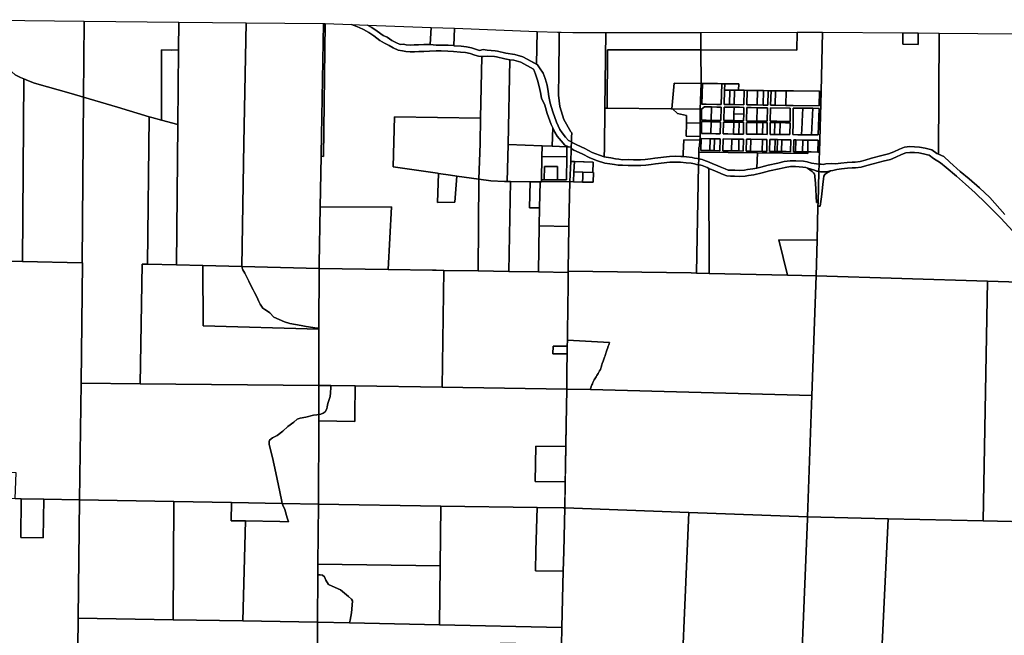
# Model space of a CAD drawing. Header units: feet. Extents: x 1267057 to 1687180, y 137439 to 673336.
# Tile 79 of 159: x 1309992 to 1320937, y 331795 to 338635. Entities that reach past the tile are written whole.
import ezdxf

# ---------------------------------------------------------------- set-up
doc = ezdxf.new("R2010")
doc.units = ezdxf.units.FT
doc.header["$MEASUREMENT"] = 0
doc.layers.add('County_Land_Parcels_IDHS_', color=247, linetype='Continuous')

msp = doc.modelspace()

# ---------------------------------------------------------------- linework, layer by layer
at = {"layer": 'County_Land_Parcels_IDHS_'}
for points in [[(1310703, 337773), (1310566, 337813), (1310157, 337930), (1310127, 337941), (1310064, 337966), (1310040, 337977), (1310003, 337993), (1309944, 338023), (1309626, 338301), (1309384, 338510), (1309386, 338635), (1310711, 338618), (1310703, 337773)], [(1311757, 338300), (1311678, 338297), (1311568, 338300), (1311567, 337520), (1311461, 337549), (1311432, 337557), (1311081, 337661), (1310703, 337773), (1310711, 338618), (1311760, 338608), (1311757, 338300)], [(1312460, 335892), (1312027, 335903), (1311737, 335911), (1311750, 337469), (1311757, 338300), (1311760, 338608), (1312509, 338601), (1312485, 337263), (1312460, 335892)], [(1313342, 337119), (1313332, 336552), (1313320, 335922), (1313320, 335871), (1312460, 335892), (1312485, 337263), (1312509, 338601), (1313369, 338593), (1313343, 337139), (1313342, 337119)], [(1315130, 338226), (1315116, 337539), (1314158, 337555), (1314143, 337001), (1314637, 336929), (1314647, 336927), (1314638, 336605), (1314830, 336608), (1314852, 336898), (1315095, 336864), (1315089, 335843), (1314706, 335849), (1314622, 335850), (1314580, 335851), (1314090, 335859), (1314124, 336555), (1313332, 336552), (1313342, 337119), (1313348, 337118), (1313368, 337115), (1313389, 338592), (1313680, 338581), (1313709, 338570), (1313767, 338547), (1313814, 338527), (1313872, 338492), (1313929, 338454), (1313997, 338405), (1314048, 338375), (1314099, 338348), (1314145, 338322), (1314201, 338296), (1314249, 338287), (1314283, 338282), (1314333, 338277), (1314380, 338276), (1314429, 338281), (1314486, 338283), (1314546, 338285), (1314622, 338287), (1314678, 338288), (1314752, 338286), (1314813, 338282), (1314894, 338275), (1314949, 338269), (1315000, 338260), (1315051, 338242), (1315091, 338228), (1315130, 338226)], [(1313342, 337119), (1313343, 337139), (1313369, 338593), (1313389, 338592), (1313368, 337115), (1313348, 337118), (1313342, 337119)], [(1314556, 338358), (1314621, 338352), (1314678, 338353), (1314755, 338351), (1314818, 338347), (1314820, 338346), (1314901, 338340), (1314959, 338333), (1315016, 338323), (1315072, 338303), (1315103, 338293), (1315143, 338302), (1315189, 338295), (1315278, 338289), (1315304, 338286), (1315398, 338262), (1315498, 338248), (1315587, 338223), (1315749, 338135), (1315772, 338098), (1315811, 338039), (1315832, 337980), (1315854, 337908), (1315867, 337838), (1315874, 337783), (1315889, 337706), (1315917, 337612), (1315960, 337497), (1315998, 337416), (1316022, 337377), (1316060, 337330), (1316093, 337294), (1316126, 337276), (1316124, 337220), (1316092, 337221), (1316053, 337242), (1316011, 337287), (1315968, 337339), (1315941, 337386), (1315919, 337433), (1315900, 337472), (1315856, 337591), (1315829, 337684), (1315793, 337763), (1315780, 337825), (1315766, 337894), (1315750, 337962), (1315731, 338018), (1315713, 338070), (1315703, 338086), (1315562, 338162), (1315484, 338184), (1315440, 338190), (1315386, 338198), (1315293, 338222), (1315272, 338224), (1315190, 338230), (1315144, 338226), (1315130, 338226), (1315091, 338228), (1315051, 338242), (1315000, 338260), (1314949, 338269), (1314894, 338275), (1314813, 338282), (1314752, 338286), (1314678, 338288), (1314622, 338287), (1314546, 338285), (1314486, 338283), (1314429, 338281), (1314380, 338276), (1314333, 338277), (1314283, 338282), (1314249, 338287), (1314201, 338296), (1314145, 338322), (1314099, 338348), (1314048, 338375), (1313997, 338405), (1313929, 338454), (1313872, 338492), (1313814, 338527), (1313767, 338547), (1313709, 338570), (1313680, 338581), (1313860, 338575), (1313907, 338547), (1313966, 338507), (1314032, 338459), (1314079, 338439), (1314130, 338405), (1314174, 338380), (1314221, 338358), (1314260, 338362), (1314290, 338357), (1314337, 338352), (1314378, 338354), (1314424, 338355), (1314484, 338358), (1314545, 338359), (1314556, 338358)], [(1314556, 338358), (1314545, 338359), (1314484, 338358), (1314424, 338355), (1314378, 338354), (1314337, 338352), (1314290, 338357), (1314260, 338362), (1314221, 338358), (1314174, 338380), (1314130, 338405), (1314079, 338439), (1314032, 338459), (1313966, 338507), (1313907, 338547), (1313860, 338575), (1314565, 338549), (1314556, 338358)], [(1314820, 338346), (1314818, 338347), (1314755, 338351), (1314678, 338353), (1314621, 338352), (1314556, 338358), (1314565, 338549), (1314827, 338539), (1314820, 338346)], [(1315739, 338141), (1315587, 338223), (1315498, 338248), (1315398, 338262), (1315304, 338286), (1315278, 338289), (1315189, 338295), (1315143, 338302), (1315103, 338293), (1315072, 338303), (1315016, 338323), (1314959, 338333), (1314901, 338340), (1314820, 338346), (1314827, 338539), (1315744, 338505), (1315739, 338141)], [(1310040, 337977), (1310022, 335947), (1309362, 335962), (1309384, 338510), (1309626, 338301), (1309944, 338023), (1310003, 337993), (1310040, 337977)], [(1315739, 338141), (1315744, 338505), (1315971, 338497), (1315991, 338496), (1315991, 338492), (1315990, 338408), (1315985, 338048), (1315982, 337796), (1315996, 337671), (1316041, 337527), (1316119, 337387), (1316129, 337377), (1316127, 337329), (1316126, 337276), (1316093, 337294), (1316060, 337330), (1316022, 337377), (1315998, 337416), (1315960, 337497), (1315917, 337612), (1315889, 337706), (1315874, 337783), (1315867, 337838), (1315854, 337908), (1315832, 337980), (1315811, 338039), (1315772, 338098), (1315749, 338135), (1315739, 338141)], [(1316497, 337653), (1316492, 337210), (1316491, 337111), (1316436, 337129), (1316356, 337159), (1316274, 337204), (1316184, 337244), (1316133, 337272), (1316126, 337276), (1316127, 337329), (1316129, 337377), (1316119, 337387), (1316041, 337527), (1315996, 337671), (1315982, 337796), (1315985, 338048), (1315990, 338408), (1315991, 338492), (1315991, 338496), (1316011, 338495), (1316142, 338491), (1316507, 338491), (1316497, 337653)], [(1317565, 338298), (1316527, 338301), (1316523, 337652), (1316497, 337653), (1316507, 338491), (1317532, 338493), (1317565, 338493), (1317565, 338298)], [(1318900, 337838), (1318884, 337839), (1318594, 337843), (1318561, 337843), (1318511, 337844), (1318393, 337845), (1318344, 337846), (1318311, 337846), (1318261, 337847), (1318195, 337848), (1318129, 337849), (1318079, 337849), (1318046, 337850), (1317984, 337851), (1317985, 337921), (1317830, 337923), (1317797, 337923), (1317748, 337924), (1317632, 337925), (1317583, 337926), (1317566, 337926), (1317565, 338298), (1318631, 338295), (1318634, 338495), (1318897, 338496), (1318917, 338496), (1318900, 337838)], [(1317565, 338298), (1317565, 338493), (1318634, 338495), (1318631, 338295), (1317565, 338298)], [(1320206, 337139), (1320186, 337147), (1320130, 337187), (1320101, 337195), (1320056, 337209), (1319995, 337220), (1319940, 337223), (1319886, 337224), (1319829, 337218), (1319771, 337197), (1319708, 337168), (1319651, 337144), (1319575, 337127), (1319461, 337096), (1319391, 337075), (1319334, 337060), (1319279, 337052), (1319245, 337052), (1319189, 337048), (1319121, 337042), (1319061, 337033), (1319017, 337038), (1318955, 337032), (1318922, 337027), (1318900, 337029), (1318878, 337030), (1318880, 337089), (1318882, 337164), (1318900, 337838), (1318917, 338496), (1319809, 338488), (1319808, 338361), (1319978, 338360), (1319979, 338487), (1320214, 338485), (1320206, 337139)], [(1319809, 338488), (1319979, 338487), (1319978, 338360), (1319808, 338361), (1319809, 338488)], [(1311750, 337469), (1311567, 337520), (1311568, 338300), (1311678, 338297), (1311757, 338300), (1311750, 337469)], [(1315440, 338190), (1315421, 337247), (1315412, 336837), (1315382, 336837), (1315228, 336846), (1315095, 336864), (1315111, 337259), (1315116, 337539), (1315130, 338226), (1315144, 338226), (1315190, 338230), (1315272, 338224), (1315293, 338222), (1315386, 338198), (1315440, 338190)], [(1317232, 337644), (1316523, 337652), (1316527, 338301), (1317565, 338298), (1317566, 337926), (1317267, 337929), (1317242, 337644), (1317232, 337644)], [(1315919, 337433), (1315911, 337228), (1315800, 337232), (1315421, 337247), (1315440, 338190), (1315484, 338184), (1315562, 338162), (1315703, 338086), (1315713, 338070), (1315731, 338018), (1315750, 337962), (1315766, 337894), (1315780, 337825), (1315793, 337763), (1315829, 337684), (1315856, 337591), (1315900, 337472), (1315919, 337433)], [(1310703, 337773), (1310687, 335933), (1310022, 335947), (1310040, 337977), (1310064, 337966), (1310127, 337941), (1310157, 337930), (1310566, 337813), (1310703, 337773)], [(1317556, 337640), (1317242, 337644), (1317267, 337929), (1317566, 337926), (1317556, 337640)], [(1317828, 337853), (1317823, 337693), (1317881, 337692), (1317934, 337691), (1318043, 337690), (1318046, 337850), (1318079, 337849), (1318076, 337689), (1318126, 337689), (1318192, 337687), (1318258, 337686), (1318307, 337685), (1318311, 337846), (1318344, 337846), (1318340, 337685), (1318390, 337684), (1318509, 337683), (1318559, 337683), (1318592, 337682), (1318879, 337679), (1318884, 337839), (1318900, 337838), (1318882, 337164), (1318864, 337164), (1318867, 337296), (1318755, 337298), (1318696, 337298), (1318619, 337299), (1318597, 337300), (1318594, 337168), (1318616, 337167), (1318644, 337167), (1318693, 337166), (1318743, 337166), (1318753, 337166), (1318752, 337148), (1318194, 337156), (1317542, 337164), (1317543, 337215), (1317548, 337231), (1317553, 337297), (1317556, 337333), (1317556, 337337), (1317555, 337485), (1317555, 337567), (1317556, 337634), (1317556, 337640), (1317566, 337926), (1317583, 337926), (1317574, 337697), (1317623, 337696), (1317741, 337694), (1317790, 337693), (1317797, 337923), (1317830, 337923), (1317828, 337853)], [(1317583, 337926), (1317632, 337925), (1317748, 337924), (1317797, 337923), (1317790, 337693), (1317741, 337694), (1317623, 337696), (1317574, 337697), (1317583, 337926)], [(1317984, 337851), (1317938, 337851), (1317886, 337852), (1317828, 337853), (1317830, 337923), (1317985, 337921), (1317984, 337851)], [(1311432, 337557), (1311413, 335919), (1311353, 335920), (1311331, 334590), (1310674, 334597), (1310692, 335933), (1310687, 335933), (1310703, 337773), (1311081, 337661), (1311432, 337557)], [(1317881, 337692), (1317823, 337693), (1317828, 337853), (1317886, 337852), (1317881, 337692)], [(1317934, 337691), (1317881, 337692), (1317886, 337852), (1317938, 337851), (1317934, 337691)], [(1317934, 337691), (1317938, 337851), (1317984, 337851), (1318046, 337850), (1318043, 337690), (1317934, 337691)], [(1318192, 337687), (1318126, 337689), (1318076, 337689), (1318079, 337849), (1318129, 337849), (1318195, 337848), (1318192, 337687)], [(1318258, 337686), (1318192, 337687), (1318195, 337848), (1318261, 337847), (1318258, 337686)], [(1318258, 337686), (1318261, 337847), (1318311, 337846), (1318307, 337685), (1318258, 337686)], [(1318390, 337684), (1318340, 337685), (1318344, 337846), (1318393, 337845), (1318390, 337684)], [(1318509, 337683), (1318390, 337684), (1318393, 337845), (1318511, 337844), (1318509, 337683)], [(1318509, 337683), (1318511, 337844), (1318561, 337843), (1318594, 337843), (1318884, 337839), (1318879, 337679), (1318592, 337682), (1318559, 337683), (1318509, 337683)], [(1317406, 337487), (1317402, 337339), (1317556, 337337), (1317556, 337333), (1317553, 337297), (1317374, 337299), (1317369, 337148), (1317369, 337146), (1317368, 337113), (1317340, 337115), (1317283, 337117), (1317216, 337115), (1317051, 337098), (1317003, 337090), (1316947, 337082), (1316893, 337078), (1316816, 337078), (1316761, 337080), (1316695, 337077), (1316651, 337085), (1316615, 337089), (1316564, 337099), (1316510, 337106), (1316491, 337111), (1316492, 337210), (1316497, 337653), (1316523, 337652), (1317232, 337644), (1317242, 337644), (1317248, 337644), (1317305, 337594), (1317406, 337572), (1317406, 337487)], [(1317679, 337516), (1317622, 337517), (1317572, 337518), (1317573, 337639), (1317603, 337666), (1317622, 337666), (1317681, 337665), (1317679, 337516)], [(1317679, 337516), (1317735, 337516), (1317785, 337515), (1317789, 337663), (1317740, 337664), (1317681, 337665), (1317622, 337666), (1317603, 337666), (1317573, 337639), (1317572, 337518), (1317622, 337517), (1317679, 337516)], [(1317679, 337516), (1317681, 337665), (1317740, 337664), (1317789, 337663), (1317785, 337515), (1317735, 337516), (1317679, 337516)], [(1317931, 337587), (1317929, 337513), (1317818, 337514), (1317822, 337663), (1317872, 337662), (1317933, 337661), (1317931, 337587)], [(1317929, 337513), (1318040, 337511), (1318042, 337586), (1318043, 337660), (1317993, 337661), (1317933, 337661), (1317872, 337662), (1317822, 337663), (1317818, 337514), (1317929, 337513)], [(1318042, 337586), (1317931, 337587), (1317933, 337661), (1317993, 337661), (1318043, 337660), (1318042, 337586)], [(1318188, 337509), (1318073, 337511), (1318076, 337659), (1318125, 337659), (1318191, 337657), (1318188, 337509)], [(1318188, 337509), (1318303, 337507), (1318306, 337655), (1318257, 337656), (1318191, 337657), (1318125, 337659), (1318076, 337659), (1318073, 337511), (1318188, 337509)], [(1318188, 337509), (1318191, 337657), (1318257, 337656), (1318306, 337655), (1318303, 337507), (1318188, 337509)], [(1318408, 337506), (1318336, 337507), (1318339, 337655), (1318558, 337653), (1318556, 337504), (1318507, 337505), (1318457, 337505), (1318408, 337506)], [(1318408, 337506), (1318457, 337505), (1318507, 337505), (1318556, 337504), (1318558, 337653), (1318339, 337655), (1318336, 337507), (1318408, 337506)], [(1318684, 337356), (1318644, 337357), (1318587, 337358), (1318589, 337490), (1318589, 337504), (1318591, 337652), (1318653, 337652), (1318699, 337651), (1318692, 337503), (1318691, 337488), (1318684, 337356)], [(1318810, 337650), (1318699, 337651), (1318653, 337652), (1318591, 337652), (1318589, 337504), (1318589, 337490), (1318587, 337358), (1318644, 337357), (1318684, 337356), (1318795, 337355), (1318868, 337354), (1318878, 337649), (1318810, 337650)], [(1318795, 337355), (1318684, 337356), (1318691, 337488), (1318692, 337503), (1318699, 337651), (1318810, 337650), (1318795, 337355)], [(1318795, 337355), (1318810, 337650), (1318878, 337649), (1318868, 337354), (1318795, 337355)], [(1311567, 337520), (1311750, 337469), (1311737, 335911), (1311413, 335919), (1311432, 337557), (1311461, 337549), (1311567, 337520)], [(1315095, 336864), (1314852, 336898), (1314781, 336908), (1314647, 336927), (1314637, 336929), (1314143, 337001), (1314158, 337555), (1315116, 337539), (1315111, 337259), (1315095, 336864)], [(1317406, 337487), (1317406, 337572), (1317305, 337594), (1317248, 337644), (1317556, 337640), (1317556, 337634), (1317555, 337567), (1317555, 337485), (1317406, 337487)], [(1317929, 337513), (1317931, 337587), (1318042, 337586), (1318040, 337511), (1317929, 337513)], [(1316092, 337221), (1316076, 337222), (1315911, 337228), (1315919, 337433), (1315941, 337386), (1315968, 337339), (1316011, 337287), (1316053, 337242), (1316092, 337221)], [(1317556, 337337), (1317402, 337339), (1317406, 337487), (1317555, 337485), (1317556, 337337)], [(1317676, 337369), (1317622, 337370), (1317572, 337371), (1317572, 337503), (1317622, 337502), (1317678, 337501), (1317676, 337369)], [(1317678, 337501), (1317622, 337502), (1317572, 337503), (1317572, 337371), (1317622, 337370), (1317676, 337369), (1317731, 337367), (1317780, 337366), (1317784, 337498), (1317735, 337499), (1317678, 337501)], [(1317676, 337369), (1317678, 337501), (1317735, 337499), (1317784, 337498), (1317780, 337366), (1317731, 337367), (1317676, 337369)], [(1317926, 337364), (1317863, 337365), (1317813, 337366), (1317817, 337497), (1317929, 337496), (1317926, 337364)], [(1317991, 337495), (1317929, 337496), (1317817, 337497), (1317813, 337366), (1317863, 337365), (1317926, 337364), (1317988, 337363), (1318038, 337363), (1318040, 337495), (1317991, 337495)], [(1317988, 337363), (1317926, 337364), (1317929, 337496), (1317991, 337495), (1317988, 337363)], [(1317988, 337363), (1317991, 337495), (1318040, 337495), (1318038, 337363), (1317988, 337363)], [(1318185, 337361), (1318120, 337362), (1318071, 337362), (1318073, 337494), (1318188, 337493), (1318185, 337361)], [(1318253, 337493), (1318188, 337493), (1318073, 337494), (1318071, 337362), (1318120, 337362), (1318185, 337361), (1318250, 337361), (1318300, 337360), (1318303, 337492), (1318253, 337493)], [(1318250, 337361), (1318185, 337361), (1318188, 337493), (1318253, 337493), (1318250, 337361)], [(1318250, 337361), (1318253, 337493), (1318303, 337492), (1318300, 337360), (1318250, 337361)], [(1318382, 337359), (1318333, 337360), (1318336, 337492), (1318385, 337491), (1318382, 337359)], [(1318446, 337491), (1318385, 337491), (1318336, 337492), (1318333, 337360), (1318382, 337359), (1318443, 337359), (1318505, 337358), (1318554, 337358), (1318556, 337490), (1318506, 337490), (1318446, 337491)], [(1318443, 337359), (1318382, 337359), (1318385, 337491), (1318446, 337491), (1318443, 337359)], [(1318443, 337359), (1318446, 337491), (1318506, 337490), (1318556, 337490), (1318554, 337358), (1318505, 337358), (1318443, 337359)], [(1315798, 337112), (1315793, 336855), (1315792, 336835), (1315779, 336835), (1315739, 336835), (1315667, 336835), (1315449, 336837), (1315412, 336837), (1315421, 337247), (1315800, 337232), (1315798, 337112)], [(1316124, 337203), (1316123, 337193), (1316118, 337060), (1316109, 336836), (1315792, 336835), (1315793, 336855), (1315821, 336855), (1315969, 336855), (1316069, 336856), (1316074, 337113), (1316076, 337222), (1316092, 337221), (1316124, 337220), (1316124, 337203)], [(1316074, 337113), (1315798, 337112), (1315800, 337232), (1315911, 337228), (1316076, 337222), (1316074, 337113)], [(1316491, 337111), (1316510, 337106), (1316564, 337099), (1316615, 337089), (1316651, 337085), (1316695, 337077), (1316761, 337080), (1316816, 337078), (1316893, 337078), (1316947, 337082), (1317003, 337090), (1317051, 337098), (1317216, 337115), (1317283, 337117), (1317340, 337115), (1317368, 337113), (1317406, 337110), (1317467, 337104), (1317493, 337098), (1317528, 337091), (1317540, 337088), (1317539, 337022), (1317515, 337027), (1317492, 337032), (1317457, 337040), (1317400, 337046), (1317337, 337050), (1317283, 337052), (1317221, 337050), (1317059, 337033), (1317012, 337026), (1316954, 337018), (1316896, 337013), (1316814, 337013), (1316758, 337015), (1316693, 337020), (1316646, 337020), (1316604, 337025), (1316554, 337035), (1316496, 337042), (1316415, 337068), (1316329, 337100), (1316246, 337145), (1316154, 337186), (1316124, 337203), (1316124, 337220), (1316126, 337276), (1316133, 337272), (1316184, 337244), (1316274, 337204), (1316356, 337159), (1316436, 337129), (1316491, 337111)], [(1317542, 337164), (1317540, 337088), (1317528, 337091), (1317493, 337098), (1317467, 337104), (1317406, 337110), (1317368, 337113), (1317369, 337146), (1317369, 337148), (1317374, 337299), (1317553, 337297), (1317548, 337231), (1317543, 337215), (1317542, 337164)], [(1317663, 337180), (1317564, 337182), (1317568, 337314), (1317667, 337312), (1317663, 337180)], [(1317716, 337312), (1317667, 337312), (1317568, 337314), (1317564, 337182), (1317663, 337180), (1317712, 337180), (1317774, 337179), (1317778, 337311), (1317716, 337312)], [(1317712, 337180), (1317663, 337180), (1317667, 337312), (1317716, 337312), (1317712, 337180)], [(1317712, 337180), (1317716, 337312), (1317778, 337311), (1317774, 337179), (1317712, 337180)], [(1317906, 337177), (1317807, 337178), (1317811, 337310), (1317910, 337309), (1317906, 337177)], [(1317987, 337308), (1317910, 337309), (1317811, 337310), (1317807, 337178), (1317906, 337177), (1317985, 337176), (1318035, 337175), (1318037, 337307), (1317987, 337308)], [(1317985, 337176), (1317906, 337177), (1317910, 337309), (1317987, 337308), (1317985, 337176)], [(1317985, 337176), (1317987, 337308), (1318037, 337307), (1318035, 337175), (1317985, 337176)], [(1318117, 337174), (1318068, 337175), (1318070, 337307), (1318119, 337306), (1318117, 337174)], [(1318249, 337304), (1318119, 337306), (1318070, 337307), (1318068, 337175), (1318117, 337174), (1318246, 337172), (1318296, 337172), (1318299, 337304), (1318249, 337304)], [(1318246, 337172), (1318117, 337174), (1318119, 337306), (1318249, 337304), (1318246, 337172)], [(1318246, 337172), (1318249, 337304), (1318299, 337304), (1318296, 337172), (1318246, 337172)], [(1318388, 337170), (1318329, 337171), (1318332, 337303), (1318391, 337302), (1318388, 337170)], [(1318465, 337301), (1318415, 337302), (1318391, 337302), (1318332, 337303), (1318329, 337171), (1318388, 337170), (1318413, 337170), (1318462, 337169), (1318512, 337169), (1318561, 337168), (1318564, 337300), (1318465, 337301)], [(1318413, 337170), (1318388, 337170), (1318391, 337302), (1318415, 337302), (1318413, 337170)], [(1318462, 337169), (1318413, 337170), (1318415, 337302), (1318465, 337301), (1318462, 337169)], [(1318462, 337169), (1318465, 337301), (1318564, 337300), (1318561, 337168), (1318512, 337169), (1318462, 337169)], [(1318616, 337167), (1318594, 337168), (1318597, 337300), (1318619, 337299), (1318616, 337167)], [(1318693, 337166), (1318644, 337167), (1318616, 337167), (1318619, 337299), (1318696, 337298), (1318693, 337166)], [(1318753, 337166), (1318743, 337166), (1318693, 337166), (1318696, 337298), (1318755, 337298), (1318753, 337166)], [(1318864, 337164), (1318792, 337165), (1318753, 337166), (1318755, 337298), (1318867, 337296), (1318864, 337164)], [(1315969, 336855), (1315970, 336911), (1315971, 336967), (1315972, 337003), (1315827, 337003), (1315821, 336855), (1315793, 336855), (1315798, 337112), (1316074, 337113), (1316069, 336856), (1315969, 336855)], [(1317539, 337022), (1317516, 335819), (1317458, 335821), (1316091, 335839), (1316091, 335851), (1316098, 336336), (1316098, 336351), (1316109, 336836), (1316149, 336834), (1316249, 336830), (1316366, 336830), (1316370, 336938), (1316362, 336938), (1316367, 337050), (1316266, 337054), (1316258, 337054), (1316158, 337058), (1316118, 337060), (1316123, 337193), (1316124, 337203), (1316154, 337186), (1316246, 337145), (1316329, 337100), (1316415, 337068), (1316496, 337042), (1316554, 337035), (1316604, 337025), (1316646, 337020), (1316693, 337020), (1316758, 337015), (1316814, 337013), (1316896, 337013), (1316954, 337018), (1317012, 337026), (1317059, 337033), (1317221, 337050), (1317283, 337052), (1317337, 337050), (1317400, 337046), (1317457, 337040), (1317492, 337032), (1317515, 337027), (1317539, 337022)], [(1318188, 336986), (1318142, 336976), (1318082, 336969), (1318048, 336963), (1317998, 336959), (1317941, 336961), (1317898, 336961), (1317869, 336964), (1317836, 336976), (1317779, 337000), (1317726, 337023), (1317699, 337034), (1317658, 337052), (1317598, 337075), (1317580, 337080), (1317540, 337088), (1317542, 337164), (1318194, 337156), (1318188, 336986)], [(1318878, 337030), (1318878, 337029), (1318851, 337035), (1318795, 337041), (1318746, 337054), (1318705, 337063), (1318619, 337067), (1318556, 337066), (1318489, 337058), (1318420, 337042), (1318313, 337017), (1318231, 336995), (1318188, 336986), (1318194, 337156), (1318752, 337148), (1318753, 337166), (1318792, 337165), (1318864, 337164), (1318882, 337164), (1318880, 337089), (1318878, 337030)], [(1315969, 336855), (1315821, 336855), (1315827, 337003), (1315972, 337003), (1315971, 336967), (1315970, 336911), (1315969, 336855)], [(1316153, 336946), (1316149, 336834), (1316109, 336836), (1316118, 337060), (1316158, 337058), (1316153, 336946)], [(1316362, 336938), (1316253, 336942), (1316153, 336946), (1316158, 337058), (1316258, 337054), (1316266, 337054), (1316367, 337050), (1316362, 336938)], [(1317654, 336983), (1317658, 335816), (1317516, 335819), (1317539, 337022), (1317565, 337017), (1317578, 337014), (1317633, 336992), (1317654, 336983)], [(1318878, 337029), (1318876, 336949), (1318860, 336952), (1318852, 336953), (1318828, 336964), (1318778, 336978), (1318749, 336986), (1318731, 336991), (1318696, 336998), (1318618, 337003), (1318560, 337002), (1318501, 336994), (1318434, 336979), (1318329, 336954), (1318246, 336932), (1318153, 336912), (1318092, 336904), (1318056, 336898), (1317999, 336894), (1317940, 336896), (1317894, 336896), (1317854, 336901), (1317812, 336916), (1317754, 336941), (1317701, 336963), (1317673, 336974), (1317654, 336983), (1317633, 336992), (1317578, 337014), (1317565, 337017), (1317539, 337022), (1317540, 337088), (1317580, 337080), (1317598, 337075), (1317658, 337052), (1317699, 337034), (1317726, 337023), (1317779, 337000), (1317836, 336976), (1317869, 336964), (1317898, 336961), (1317941, 336961), (1317998, 336959), (1318048, 336963), (1318082, 336969), (1318142, 336976), (1318188, 336986), (1318231, 336995), (1318313, 337017), (1318420, 337042), (1318489, 337058), (1318556, 337066), (1318619, 337067), (1318705, 337063), (1318746, 337054), (1318795, 337041), (1318851, 337035), (1318878, 337029)], [(1318749, 336986), (1318803, 336948), (1318817, 336932), (1318827, 336919), (1318831, 336905), (1318832, 336889), (1318839, 336818), (1318851, 336604), (1318867, 336603), (1318866, 336563), (1318856, 336184), (1318431, 336187), (1318528, 335797), (1317658, 335816), (1317654, 336983), (1317673, 336974), (1317701, 336963), (1317754, 336941), (1317812, 336916), (1317854, 336901), (1317894, 336896), (1317940, 336896), (1317999, 336894), (1318056, 336898), (1318092, 336904), (1318153, 336912), (1318246, 336932), (1318329, 336954), (1318434, 336979), (1318501, 336994), (1318560, 337002), (1318618, 337003), (1318696, 336998), (1318731, 336991), (1318749, 336986)], [(1314852, 336898), (1314830, 336608), (1314638, 336605), (1314647, 336927), (1314781, 336908), (1314852, 336898)], [(1316249, 336830), (1316149, 336834), (1316153, 336946), (1316253, 336942), (1316251, 336886), (1316249, 336830)], [(1316249, 336830), (1316251, 336886), (1316253, 336942), (1316362, 336938), (1316370, 336938), (1316366, 336830), (1316249, 336830)], [(1318876, 336949), (1318867, 336603), (1318851, 336604), (1318839, 336818), (1318832, 336889), (1318831, 336905), (1318827, 336919), (1318817, 336932), (1318803, 336948), (1318749, 336986), (1318778, 336978), (1318828, 336964), (1318852, 336953), (1318860, 336952), (1318876, 336949)], [(1318866, 336563), (1318867, 336603), (1318876, 336949), (1318895, 336946), (1318900, 336946), (1318922, 336946), (1318961, 336946), (1319007, 336954), (1318959, 336931), (1318943, 336916), (1318932, 336898), (1318926, 336867), (1318919, 336805), (1318911, 336735), (1318904, 336666), (1318890, 336562), (1318866, 336563)], [(1315412, 336837), (1315449, 336837), (1315431, 335837), (1315089, 335843), (1315095, 336864), (1315228, 336846), (1315382, 336837), (1315412, 336837)], [(1315772, 336545), (1315767, 336345), (1315761, 335832), (1315431, 335837), (1315449, 336837), (1315667, 336835), (1315660, 336545), (1315772, 336545)], [(1315772, 336545), (1315660, 336545), (1315667, 336835), (1315739, 336835), (1315779, 336835), (1315772, 336545)], [(1316098, 336336), (1315767, 336345), (1315772, 336545), (1315779, 336835), (1315792, 336835), (1316109, 336836), (1316098, 336351), (1316098, 336336)], [(1314090, 335859), (1313320, 335871), (1313320, 335922), (1313332, 336552), (1314124, 336555), (1314090, 335859)], [(1316091, 335839), (1316091, 335827), (1315761, 335832), (1315767, 336345), (1316098, 336336), (1316091, 335851), (1316091, 335839)], [(1318846, 335790), (1318528, 335797), (1318431, 336187), (1318856, 336184), (1318846, 335790)], [(1322591, 336053), (1322524, 333230), (1322315, 333234), (1322310, 333026), (1321336, 333050), (1320702, 333065), (1320750, 335730), (1321582, 335704), (1321595, 336131), (1321694, 336122), (1321841, 336109), (1321911, 336100), (1321996, 336099), (1322114, 336095), (1322246, 336086), (1322351, 336080), (1322475, 336065), (1322591, 336053)], [(1310674, 334597), (1310657, 333301), (1310656, 333301), (1310260, 333308), (1310010, 333312), (1309944, 333313), (1309955, 333599), (1309340, 333609), (1309349, 334642), (1309362, 335962), (1310022, 335947), (1310687, 335933), (1310692, 335933), (1310674, 334597)], [(1313318, 335196), (1313317, 334571), (1311331, 334590), (1311353, 335920), (1311413, 335919), (1311737, 335911), (1312027, 335903), (1312032, 335232), (1313318, 335196)], [(1313318, 335206), (1313318, 335196), (1312032, 335232), (1312027, 335903), (1312460, 335892), (1312471, 335861), (1312472, 335855), (1312495, 335817), (1312507, 335795), (1312520, 335768), (1312539, 335729), (1312565, 335675), (1312587, 335635), (1312604, 335603), (1312623, 335564), (1312640, 335531), (1312652, 335505), (1312662, 335480), (1312664, 335475), (1312682, 335450), (1312694, 335431), (1312718, 335415), (1312747, 335396), (1312774, 335379), (1312819, 335331), (1312936, 335278), (1312994, 335260), (1313059, 335249), (1313121, 335237), (1313176, 335225), (1313299, 335208), (1313316, 335206), (1313318, 335206)], [(1313318, 335206), (1313316, 335206), (1313299, 335208), (1313176, 335225), (1313121, 335237), (1313059, 335249), (1312994, 335260), (1312936, 335278), (1312819, 335331), (1312774, 335379), (1312747, 335396), (1312718, 335415), (1312694, 335431), (1312682, 335450), (1312664, 335475), (1312662, 335480), (1312652, 335505), (1312640, 335531), (1312623, 335564), (1312604, 335603), (1312587, 335635), (1312565, 335675), (1312539, 335729), (1312520, 335768), (1312507, 335795), (1312495, 335817), (1312472, 335855), (1312471, 335861), (1312460, 335892), (1313320, 335871), (1313318, 335206)], [(1314689, 334551), (1313720, 334565), (1313452, 334569), (1313327, 334571), (1313317, 334571), (1313318, 335196), (1313318, 335206), (1313320, 335871), (1314090, 335859), (1314580, 335851), (1314622, 335850), (1314706, 335849), (1314689, 334551)], [(1316080, 335073), (1316079, 335007), (1315921, 335009), (1315920, 334923), (1316078, 334921), (1316076, 334732), (1316073, 334531), (1314689, 334551), (1314706, 335849), (1315089, 335843), (1315431, 335837), (1315761, 335832), (1316091, 335827), (1316089, 335695), (1316081, 335163), (1316080, 335073)], [(1318798, 334460), (1316337, 334524), (1316338, 334528), (1316339, 334532), (1316342, 334545), (1316349, 334570), (1316352, 334577), (1316358, 334590), (1316364, 334603), (1316370, 334618), (1316373, 334624), (1316380, 334634), (1316387, 334645), (1316394, 334657), (1316399, 334666), (1316404, 334674), (1316409, 334681), (1316416, 334693), (1316421, 334702), (1316430, 334718), (1316439, 334735), (1316447, 334749), (1316448, 334752), (1316451, 334759), (1316456, 334775), (1316465, 334800), (1316469, 334813), (1316478, 334839), (1316482, 334850), (1316485, 334861), (1316494, 334885), (1316499, 334901), (1316505, 334920), (1316507, 334926), (1316513, 334942), (1316520, 334964), (1316526, 334981), (1316535, 335007), (1316540, 335022), (1316544, 335033), (1316549, 335049), (1316080, 335073), (1316081, 335163), (1316089, 335695), (1316091, 335827), (1316091, 335839), (1317458, 335821), (1317516, 335819), (1317658, 335816), (1318528, 335797), (1318846, 335790), (1318798, 334460)], [(1320702, 333065), (1319647, 333089), (1318749, 333110), (1318798, 334460), (1318846, 335790), (1320750, 335730), (1320702, 333065)], [(1316337, 334524), (1316073, 334531), (1316076, 334732), (1316078, 334921), (1316079, 334991), (1316079, 335007), (1316080, 335073), (1316549, 335049), (1316544, 335033), (1316540, 335022), (1316535, 335007), (1316526, 334981), (1316520, 334964), (1316513, 334942), (1316507, 334926), (1316505, 334920), (1316499, 334901), (1316494, 334885), (1316485, 334861), (1316482, 334850), (1316478, 334839), (1316469, 334813), (1316465, 334800), (1316456, 334775), (1316451, 334759), (1316448, 334752), (1316447, 334749), (1316439, 334735), (1316430, 334718), (1316421, 334702), (1316416, 334693), (1316409, 334681), (1316404, 334674), (1316399, 334666), (1316394, 334657), (1316387, 334645), (1316380, 334634), (1316373, 334624), (1316370, 334618), (1316364, 334603), (1316358, 334590), (1316352, 334577), (1316349, 334570), (1316342, 334545), (1316339, 334532), (1316338, 334528), (1316337, 334524)], [(1316078, 334921), (1315920, 334923), (1315921, 335009), (1316079, 335007), (1316079, 334991), (1316078, 334921)], [(1313316, 334248), (1313294, 334246), (1313260, 334240), (1313173, 334217), (1313109, 334209), (1313077, 334197), (1313041, 334164), (1312974, 334115), (1312918, 334062), (1312856, 334016), (1312804, 333987), (1312769, 333963), (1312764, 333943), (1312767, 333913), (1312804, 333770), (1312838, 333601), (1312885, 333387), (1312905, 333282), (1312911, 333260), (1312911, 333259), (1312346, 333269), (1311705, 333281), (1310657, 333301), (1310674, 334597), (1311331, 334590), (1313317, 334571), (1313316, 334248)], [(1316063, 333891), (1315729, 333895), (1315724, 333503), (1316057, 333499), (1316053, 333211), (1316053, 333211), (1316032, 333212), (1315743, 333216), (1314673, 333231), (1313313, 333251), (1313316, 334176), (1313717, 334170), (1313718, 334248), (1313720, 334565), (1314689, 334551), (1316073, 334531), (1316068, 334136), (1316063, 333891)], [(1313316, 334248), (1313317, 334571), (1313327, 334571), (1313452, 334569), (1313450, 334548), (1313448, 334488), (1313442, 334448), (1313429, 334404), (1313417, 334370), (1313409, 334335), (1313406, 334310), (1313389, 334277), (1313367, 334261), (1313339, 334251), (1313316, 334248)], [(1313316, 334176), (1313316, 334248), (1313339, 334251), (1313367, 334261), (1313389, 334277), (1313406, 334310), (1313409, 334335), (1313417, 334370), (1313429, 334404), (1313442, 334448), (1313448, 334488), (1313450, 334548), (1313452, 334569), (1313720, 334565), (1313718, 334248), (1313717, 334170), (1313316, 334176)], [(1318749, 333110), (1317432, 333159), (1316053, 333211), (1316053, 333211), (1316060, 333682), (1316068, 334136), (1316073, 334531), (1316337, 334524), (1318798, 334460), (1318749, 333110)], [(1313316, 334176), (1313313, 333251), (1312911, 333259), (1312911, 333260), (1312905, 333282), (1312885, 333387), (1312838, 333601), (1312804, 333770), (1312767, 333913), (1312764, 333943), (1312769, 333963), (1312804, 333987), (1312856, 334016), (1312918, 334062), (1312974, 334115), (1313041, 334164), (1313077, 334197), (1313109, 334209), (1313173, 334217), (1313260, 334240), (1313294, 334246), (1313316, 334248), (1313316, 334176)], [(1316057, 333499), (1315724, 333503), (1315729, 333895), (1316063, 333891), (1316060, 333682), (1316057, 333499)], [(1310642, 331984), (1310628, 330664), (1310618, 329670), (1309275, 329691), (1309277, 329844), (1309280, 330021), (1309286, 330406), (1309297, 331100), (1309305, 331673), (1309310, 332011), (1308963, 332016), (1308188, 332026), (1307989, 332029), (1308008, 333345), (1309337, 333323), (1309944, 333313), (1310010, 333312), (1310006, 332880), (1310255, 332876), (1310260, 333308), (1310656, 333301), (1310642, 331984)], [(1310010, 333312), (1310260, 333308), (1310255, 332876), (1310006, 332880), (1310010, 333312)], [(1311700, 331967), (1310642, 331984), (1310656, 333301), (1310657, 333301), (1311705, 333281), (1311700, 331967)], [(1312503, 333065), (1312473, 331954), (1311700, 331967), (1311705, 333281), (1312346, 333269), (1312343, 333067), (1312503, 333065)], [(1312503, 333065), (1312343, 333067), (1312346, 333269), (1312911, 333259), (1312916, 333242), (1312940, 333191), (1312967, 333101), (1312981, 333057), (1312884, 333059), (1312503, 333065)], [(1313308, 332586), (1313307, 332468), (1313303, 331940), (1312473, 331954), (1312503, 333065), (1312884, 333059), (1312981, 333057), (1312967, 333101), (1312940, 333191), (1312916, 333242), (1312911, 333259), (1313313, 333251), (1313308, 332586)], [(1314666, 332566), (1313308, 332586), (1313313, 333251), (1314673, 333231), (1314666, 332566)], [(1316034, 332507), (1316026, 332201), (1316019, 331882), (1314659, 331911), (1314666, 332566), (1314673, 333231), (1315743, 333216), (1315731, 332734), (1315725, 332512), (1316034, 332507)], [(1316034, 332507), (1315725, 332512), (1315731, 332734), (1315743, 333216), (1316032, 333212), (1316053, 333211), (1316041, 332726), (1316034, 332507)], [(1317314, 330500), (1315985, 330543), (1315998, 331030), (1316004, 331290), (1316007, 331397), (1316010, 331526), (1316014, 331693), (1316019, 331872), (1316019, 331882), (1316026, 332201), (1316034, 332507), (1316041, 332726), (1316053, 333211), (1317432, 333159), (1317314, 330500)], [(1318644, 330467), (1317314, 330500), (1317432, 333159), (1318749, 333110), (1318748, 333090), (1318644, 330467)], [(1319940, 330452), (1319922, 329712), (1318621, 329772), (1318644, 330467), (1318748, 333090), (1318749, 333110), (1319647, 333089), (1319520, 330461), (1319940, 330452)], [(1321263, 330421), (1319940, 330452), (1319520, 330461), (1319647, 333089), (1320702, 333065), (1321336, 333050), (1321263, 330421)], [(1314659, 331911), (1313660, 331933), (1313667, 331961), (1313680, 332046), (1313689, 332128), (1313692, 332177), (1313681, 332198), (1313646, 332225), (1313558, 332299), (1313499, 332327), (1313427, 332359), (1313397, 332407), (1313380, 332445), (1313360, 332461), (1313334, 332468), (1313307, 332468), (1313308, 332586), (1314666, 332566), (1314659, 331911)], [(1313660, 331933), (1313307, 331940), (1313303, 331940), (1313307, 332468), (1313334, 332468), (1313360, 332461), (1313380, 332445), (1313397, 332407), (1313427, 332359), (1313499, 332327), (1313558, 332299), (1313646, 332225), (1313681, 332198), (1313692, 332177), (1313689, 332128), (1313680, 332046), (1313667, 331961), (1313660, 331933)], [(1313299, 331457), (1312781, 331466), (1312772, 330629), (1311973, 330642), (1311313, 330653), (1310628, 330664), (1310642, 331984), (1311700, 331967), (1312473, 331954), (1313303, 331940), (1313299, 331457)], [(1316014, 331693), (1315337, 331707), (1315333, 331273), (1315519, 331267), (1316004, 331290), (1315998, 331030), (1315985, 330543), (1315301, 330565), (1314642, 330586), (1313292, 330630), (1313299, 331457), (1313303, 331940), (1313307, 331940), (1313660, 331933), (1314659, 331911), (1316019, 331882), (1316019, 331872), (1316014, 331693)]]:
    msp.add_lwpolyline(points, close=True, dxfattribs=at)
for points in [[(1320942, 336471), (1320775, 336658), (1320660, 336768), (1320548, 336866), (1320448, 336947), (1320331, 337053), (1320266, 337113), (1320206, 337139), (1320214, 338485), (1321501, 338474)], [(1321031, 336286), (1320898, 336429), (1320731, 336595), (1320615, 336710), (1320505, 336809), (1320406, 336898), (1320290, 336993), (1320228, 337044), (1320150, 337093), (1320102, 337128), (1320083, 337133), (1320040, 337146), (1319987, 337156), (1319938, 337159), (1319889, 337160), (1319844, 337154), (1319796, 337136), (1319733, 337109), (1319672, 337083), (1319591, 337064), (1319478, 337034), (1319409, 337013), (1319347, 336997), (1319284, 336987), (1319247, 336987), (1319193, 336984), (1319129, 336978), (1319074, 336969), (1319031, 336959), (1319007, 336954), (1318961, 336946), (1318922, 336946), (1318900, 336946), (1318895, 336946), (1318876, 336949), (1318878, 337029), (1318878, 337030), (1318900, 337029), (1318922, 337027), (1318955, 337032), (1319017, 337038), (1319061, 337033), (1319121, 337042), (1319189, 337048), (1319245, 337052), (1319279, 337052), (1319334, 337060), (1319391, 337075), (1319461, 337096), (1319575, 337127), (1319651, 337144), (1319708, 337168), (1319771, 337197), (1319829, 337218), (1319886, 337224), (1319940, 337223), (1319995, 337220), (1320056, 337209), (1320101, 337195), (1320130, 337187), (1320186, 337147), (1320206, 337139), (1320206, 337139), (1320266, 337113), (1320331, 337053), (1320448, 336947), (1320548, 336866), (1320660, 336768), (1320775, 336658), (1320942, 336471)], [(1321582, 335704), (1320750, 335730), (1318846, 335790), (1318856, 336184), (1318866, 336563), (1318890, 336562), (1318904, 336666), (1318911, 336735), (1318919, 336805), (1318926, 336867), (1318932, 336898), (1318943, 336916), (1318959, 336931), (1319007, 336954), (1319031, 336959), (1319074, 336969), (1319129, 336978), (1319193, 336984), (1319247, 336987), (1319284, 336987), (1319347, 336997), (1319409, 337013), (1319478, 337034), (1319591, 337064), (1319672, 337083), (1319733, 337109), (1319796, 337136), (1319844, 337154), (1319889, 337160), (1319938, 337159), (1319987, 337156), (1320040, 337146), (1320083, 337133), (1320102, 337128), (1320150, 337093), (1320228, 337044), (1320290, 336993), (1320406, 336898), (1320505, 336809), (1320615, 336710), (1320731, 336595), (1320898, 336429), (1321031, 336286)]]:
    msp.add_lwpolyline(points, dxfattribs=at)

doc.saveas('drawing.dxf')
